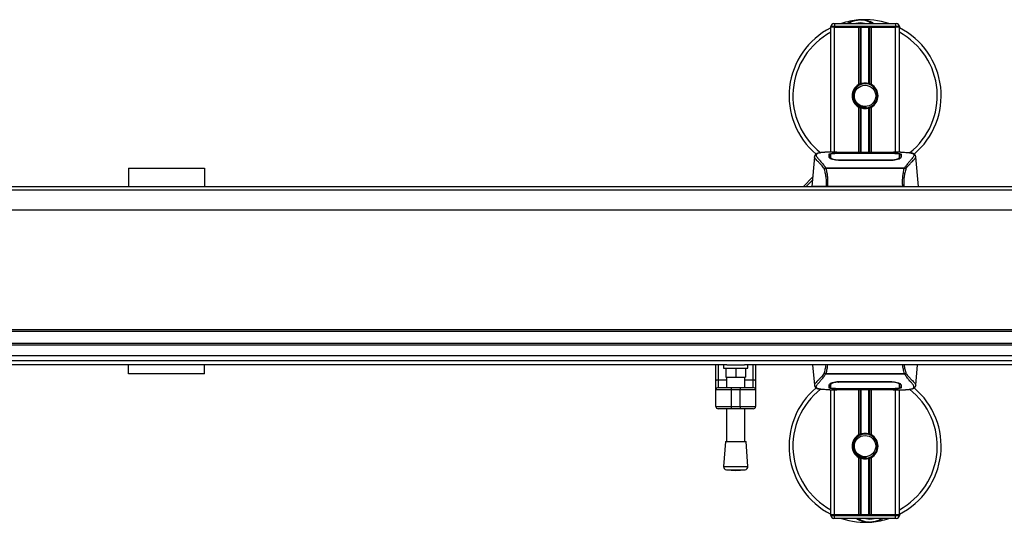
# Model space of a CAD drawing. Header units: millimetres. Extents: x 0 to 420, y 0 to 297.
# Tile 7 of 77: x 130 to 195, y 88 to 121. Entities that reach past the tile are written whole.
import ezdxf

# ---------------------------------------------------------------- set-up
doc = ezdxf.new("R2010")
doc.units = ezdxf.units.MM

msp = doc.modelspace()

# ---------------------------------------------------------------- linework, layer by layer
at = {"color": 7, "linetype": 'Continuous', "lineweight": 25}
for p, q in [((184.0897, 120.9944), (183.8392, 120.9944)), ((183.8392, 120.9443), (183.8392, 120.9944)), ((183.8392, 112.7276), (183.8392, 120.9443)), ((184.0897, 120.9443), (183.8392, 120.9443)), ((184.0897, 120.9443), (183.8392, 120.9443)), ((184.0396, 121.1949), (184.0897, 121.1949)), ((184.0897, 121.1949), (184.0897, 120.9944)), ((184.0897, 121.1949), (188.0979, 121.1949)), ((184.0897, 120.9944), (184.0897, 120.9443)), ((188.0979, 120.9944), (184.0897, 120.9944)), ((185.6779, 120.9443), (184.0897, 120.9443)), ((184.0897, 120.9443), (188.0979, 120.9443)), ((184.0897, 112.7276), (184.0897, 120.9443)), ((185.6779, 117.1785), (185.6779, 120.9443)), ((185.7866, 117.2296), (185.7866, 120.9443)), ((185.8441, 117.2495), (185.8441, 120.9443)), ((186.3435, 117.2495), (186.3435, 120.9443)), ((186.401, 117.2296), (186.401, 120.9443)), ((186.5096, 117.1785), (186.5096, 120.9443)), ((188.0979, 120.9443), (186.5096, 120.9443)), ((188.0979, 121.1949), (188.148, 121.1949)), ((188.0979, 121.1949), (188.0979, 120.9944)), ((188.3484, 120.9944), (188.0979, 120.9944)), ((188.0979, 120.9443), (188.0979, 120.9944)), ((188.3484, 120.9443), (188.0979, 120.9443)), ((188.3484, 120.9443), (188.0979, 120.9443)), ((188.0979, 112.7276), (188.0979, 120.9443)), ((188.3484, 120.9944), (188.3484, 120.9443)), ((188.3484, 112.7276), (188.3484, 120.9443)), ((185.6779, 112.7005), (185.6779, 115.6919)), ((185.7866, 112.7005), (185.7866, 115.6408)), ((185.8441, 112.7005), (185.8441, 115.6209)), ((186.1633, 115.6366), (186.1578, 115.6998)), ((186.3435, 112.7005), (186.3435, 115.6209)), ((186.401, 112.7005), (186.401, 115.6408)), ((186.5096, 112.7005), (186.5096, 115.6919)), ((182.7581, 112.4334), (182.5866, 110.473)), ((182.7579, 112.4294), (182.7599, 112.4332)), ((184.235, 112.7276), (183.7672, 112.7276)), ((183.8213, 112.4338), (183.8212, 112.4206)), ((185.6929, 112.6477), (184.3237, 112.6478)), ((184.3288, 112.2279), (184.3279, 112.1901)), ((184.3402, 112.6558), (185.6429, 112.6558)), ((184.3402, 112.6478), (184.3402, 112.6558)), ((187.8473, 112.1893), (184.3402, 112.1893)), ((187.5973, 112.7005), (184.5902, 112.7005)), ((187.5973, 112.7004), (184.5903, 112.7004)), ((185.6429, 112.674), (186.5447, 112.674)), ((185.6429, 112.674), (185.6429, 112.6558)), ((185.6429, 112.6558), (185.6429, 112.6477)), ((185.6929, 112.6477), (185.6929, 112.6668)), ((186.4945, 112.6668), (185.6929, 112.6668)), ((186.4945, 112.6477), (186.4945, 112.6668)), ((186.4945, 112.6668), (186.4945, 112.6477)), ((186.5447, 112.674), (186.5447, 112.6558)), ((186.5447, 112.6558), (187.8473, 112.6558)), ((186.5447, 112.6558), (186.5447, 112.6477)), ((187.8461, 112.2279), (187.8464, 112.2279)), ((187.8473, 112.6478), (187.8473, 112.6558)), ((188.4207, 112.7276), (187.9614, 112.7276)), ((188.2471, 112.7214), (188.2283, 112.7194)), ((188.3614, 112.3838), (188.3631, 112.3156)), ((188.3663, 112.4307), (188.3653, 112.6009)), ((188.3667, 112.3593), (188.3663, 112.4307)), ((189.4296, 112.4294), (189.4276, 112.4332)), ((189.6009, 110.473), (189.4294, 112.4334)), ((137.5951, 111.6755), (142.6053, 111.6755)), ((137.5951, 111.6755), (137.5951, 110.473)), ((142.6053, 111.6755), (142.6053, 110.473)), ((183.481, 111.6763), (183.492, 111.7022)), ((183.492, 111.7022), (188.6968, 111.7022)), ((188.6704, 111.6461), (183.517, 111.6461)), ((188.6968, 111.7022), (188.7063, 111.6767)), ((182.0355, 110.473), (182.6395, 111.077)), ((182.6232, 110.8906), (182.2056, 110.473)), ((213.1488, 110.2225), (66.8512, 110.2225)), ((96.4781, 110.473), (183.5219, 110.473)), ((188.5757, 110.473), (183.6119, 110.473)), ((188.6656, 110.473), (196.6152, 110.473)), ((215.1529, 108.9199), (64.8471, 108.9199)), ((215.1529, 101.0328), (64.8471, 101.0328)), ((215.1529, 100.9326), (64.8471, 100.9326)), ((215.1529, 100.131), (64.8471, 100.131)), ((215.1529, 100.0308), (64.8471, 100.0308)), ((215.1529, 99.0025), (64.8471, 99.0025)), ((176.9897, 98.7281), (103.0103, 98.7281)), ((137.5951, 98.148), (137.5951, 98.7281)), ((142.6053, 98.148), (142.6053, 98.7281)), ((176.2738, 97.6727), (176.2738, 98.7281)), ((176.4241, 98.7281), (176.4241, 97.7589)), ((176.7748, 98.7281), (176.7748, 98.5277)), ((176.9897, 98.7281), (178.1632, 98.7281)), ((215.1529, 98.7281), (178.1632, 98.7281)), ((178.3781, 98.5277), (178.3781, 98.7281)), ((178.7288, 97.7589), (178.7288, 98.7281)), ((178.8791, 98.7281), (178.8791, 97.6727)), ((182.6411, 98.7281), (182.7581, 97.3901)), ((189.4294, 97.3901), (189.5465, 98.7281)), ((142.6053, 98.148), (137.5951, 98.148)), ((176.7748, 98.5277), (178.3781, 98.5277)), ((176.9251, 98.5277), (176.9251, 97.9265)), ((176.9251, 97.9265), (177.5764, 97.9265)), ((176.9752, 97.9265), (176.9752, 97.2461)), ((177.5764, 98.5277), (177.5764, 97.9265)), ((177.5764, 97.9265), (178.2278, 97.9265)), ((178.1777, 97.2461), (178.1777, 97.9265)), ((178.2278, 98.5277), (178.2278, 97.9265)), ((183.4907, 98.1212), (183.4812, 98.1468)), ((188.6955, 98.1212), (183.4907, 98.1212)), ((183.5171, 98.1774), (188.6706, 98.1774)), ((188.7066, 98.1472), (188.6955, 98.1212)), ((176.2738, 97.0958), (176.2738, 97.6727)), ((176.4241, 97.7589), (176.4241, 97.2461)), ((176.4241, 97.7589), (176.9752, 97.7589)), ((178.1777, 97.7589), (178.7288, 97.7589)), ((178.7288, 97.2461), (178.7288, 97.7589)), ((178.8791, 97.6727), (178.8791, 97.0958)), ((182.7579, 97.394), (182.7599, 97.3902)), ((183.8208, 97.4642), (183.8213, 97.3928)), ((183.8213, 97.3928), (183.8223, 97.2226)), ((183.8261, 97.4396), (183.8244, 97.5079)), ((184.3402, 97.6342), (187.8473, 97.6342)), ((184.3415, 97.5956), (184.3411, 97.5956)), ((187.8587, 97.5955), (187.8597, 97.6333)), ((188.3663, 97.3897), (188.3663, 97.4029)), ((189.4296, 97.394), (189.4276, 97.3902)), ((177.2758, 97.0958), (176.2738, 97.0958)), ((176.2738, 95.9936), (176.2738, 97.0958)), ((176.4241, 97.2461), (177.2758, 97.2461)), ((177.2758, 97.2461), (177.8771, 97.2461)), ((177.2758, 97.2461), (177.2758, 97.0958)), ((177.8771, 97.0958), (177.2758, 97.0958)), ((177.2758, 97.0958), (177.2758, 95.9936)), ((177.8771, 97.2461), (177.8771, 97.0958)), ((177.8771, 97.2461), (178.7288, 97.2461)), ((178.8791, 97.0958), (177.8771, 97.0958)), ((177.8771, 95.9936), (177.8771, 97.0958)), ((178.8791, 97.0958), (178.8791, 95.9936)), ((183.7668, 97.0958), (184.2262, 97.0958)), ((183.8392, 88.8791), (183.8392, 97.0958)), ((183.9405, 97.1021), (183.9592, 97.1041)), ((184.0897, 88.8791), (184.0897, 97.0958)), ((184.3402, 97.1756), (184.3402, 97.1677)), ((185.6429, 97.1677), (184.3402, 97.1677)), ((184.5902, 97.123), (187.5973, 97.123)), ((184.5903, 97.123), (187.5973, 97.123)), ((185.6429, 97.1677), (185.6429, 97.1758)), ((185.6429, 97.1494), (185.6429, 97.1677)), ((186.5447, 97.1494), (185.6429, 97.1494)), ((185.6779, 94.1316), (185.6779, 97.123)), ((185.693, 97.1758), (185.693, 97.1567)), ((185.693, 97.1567), (185.693, 97.1758)), ((185.693, 97.1567), (186.4947, 97.1567)), ((185.7866, 94.1827), (185.7866, 97.123)), ((185.8441, 94.2026), (185.8441, 97.123)), ((186.3435, 94.2026), (186.3435, 97.123)), ((186.401, 94.1827), (186.401, 97.123)), ((186.4947, 97.1758), (187.8639, 97.1756)), ((186.4947, 97.1758), (186.4947, 97.1567)), ((186.5096, 94.1316), (186.5096, 97.123)), ((186.5447, 97.1677), (186.5447, 97.1758)), ((186.5447, 97.1494), (186.5447, 97.1677)), ((187.8473, 97.1677), (186.5447, 97.1677)), ((187.8473, 97.1756), (187.8473, 97.1677)), ((187.9526, 97.0958), (188.4204, 97.0958)), ((188.0979, 88.8791), (188.0979, 97.0958)), ((188.3484, 88.8791), (188.3484, 97.0958)), ((176.2738, 95.9936), (177.2758, 95.9936)), ((177.2758, 95.9936), (177.8771, 95.9936)), ((177.2758, 95.9936), (177.2758, 95.8433)), ((177.8771, 95.9936), (178.8791, 95.9936)), ((177.8771, 95.9936), (177.8771, 95.8433)), ((177.2758, 95.8433), (176.4241, 95.8433)), ((176.9752, 95.8433), (176.9752, 93.6961)), ((177.8771, 95.8433), (177.2758, 95.8433)), ((178.7288, 95.8433), (177.8771, 95.8433)), ((178.1777, 93.6961), (178.1777, 95.8433)), ((176.9001, 93.6961), (176.7748, 92.0544)), ((176.9001, 93.6961), (178.2528, 93.6961)), ((178.3781, 92.0544), (178.2528, 93.6961)), ((185.6779, 88.8791), (185.6779, 92.645)), ((185.7866, 88.8791), (185.7866, 92.5939)), ((185.8441, 88.8791), (185.8441, 92.574)), ((186.1633, 92.5897), (186.1578, 92.653)), ((186.3435, 88.8791), (186.3435, 92.574)), ((186.401, 88.8791), (186.401, 92.5939)), ((186.5096, 88.8791), (186.5096, 92.645)), ((176.7748, 92.0544), (178.3781, 92.0544)), ((176.9594, 91.8393), (177.5764, 91.7922)), ((176.9594, 91.8393), (178.1935, 91.8393)), ((177.5764, 91.7922), (178.1935, 91.8393)), ((184.0897, 88.8791), (183.8392, 88.8791)), ((183.8392, 88.8791), (184.0897, 88.8791)), ((183.8392, 88.829), (183.8392, 88.8791)), ((183.8392, 88.829), (184.0897, 88.829)), ((185.6779, 88.8791), (184.0897, 88.8791)), ((184.0897, 88.8791), (184.0897, 88.829)), ((188.0979, 88.8791), (184.0897, 88.8791)), ((184.0897, 88.6286), (184.0897, 88.829)), ((184.0897, 88.829), (188.0979, 88.829)), ((188.0979, 88.8791), (186.5096, 88.8791)), ((188.3484, 88.8791), (188.0979, 88.8791)), ((188.0979, 88.8791), (188.3484, 88.8791)), ((188.0979, 88.829), (188.0979, 88.8791)), ((188.0979, 88.6286), (188.0979, 88.829)), ((188.0979, 88.829), (188.3484, 88.829)), ((188.3484, 88.8791), (188.3484, 88.829)), ((184.0897, 88.6286), (184.0396, 88.6286)), ((188.0979, 88.6286), (184.0897, 88.6286)), ((188.148, 88.6286), (188.0979, 88.6286))]:
    msp.add_line(p, q, dxfattribs=at)
at = {"color": 7, "linetype": 'Continuous'}
for p, q in [((68.8553, 110.473), (211.1447, 110.473)), ((68.8553, 99.3504), (211.1447, 99.3504))]:
    msp.add_line(p, q, dxfattribs=at)
at = {"color": 7, "linetype": 'Continuous', "lineweight": 25, "flags": 128}
for points in [[(187.8639, 112.6478), (187.2013, 112.6477), (186.4945, 112.6477)], [(187.8587, 112.2279), (187.8473, 112.2279), (187.8464, 112.2279)], [(176.2738, 97.6727), (176.2767, 97.6895), (176.2852, 97.7057), (176.2991, 97.7206), (176.3178, 97.7336), (176.3406, 97.7444), (176.3666, 97.7523), (176.3948, 97.7572), (176.4241, 97.7589)], [(178.7288, 97.7589), (178.7581, 97.7572), (178.7863, 97.7523), (178.8123, 97.7444), (178.8351, 97.7336), (178.8538, 97.7206), (178.8677, 97.7057), (178.8762, 97.6895), (178.8791, 97.6727)], [(184.3288, 97.5955), (184.3402, 97.5956), (184.3411, 97.5956)], [(184.3237, 97.1756), (184.9862, 97.1757), (185.693, 97.1758)]]:
    msp.add_lwpolyline(points, dxfattribs=at)
at = {"color": 7, "linetype": 'Continuous', "lineweight": 25}
for centre in [(186.0938, 116.4352), (186.0938, 93.3883)]:
    msp.add_circle(centre, 0.7014, dxfattribs=at)
for centre, radius, start, end in [((186.0938, 116.4352), 5.0102, 94.974241, 108.194872), ((185.7723, 120.1288), 1.3027, 54.926098, 125.073902), ((186.0938, 116.4352), 5.0102, 71.805128, 94.974241), ((186.0938, 116.4352), 5.0102, 116.743684, 229.984768), ((186.0938, 116.4352), 4.7519, 118.324088, 232.137337), ((184.0396, 120.9944), 0.2004, 90, 180), ((185.7723, 120.1288), 1.1022, 75.287788, 104.712212), ((188.148, 120.9944), 0.2004, 0, 90), ((186.0938, 116.4352), 5.0102, 310.046839, 63.256316), ((186.0938, 116.4352), 4.7519, 308.047069, 61.675912), ((186.0938, 116.4352), 0.8517, 119.224658, 240.775342), ((186.0938, 116.4352), 0.8517, 111.143405, 119.224658), ((186.0938, 116.4352), 0.8016, 274.974241, 94.974241), ((186.0938, 116.4352), 0.8517, 60.775342, 68.856595), ((186.0938, 116.4352), 0.8517, 299.224658, 60.775342), ((186.0938, 116.4352), 0.8517, 240.775342, 248.856595), ((186.0938, 116.4352), 0.8517, 291.143405, 299.224658), ((176.4241, 97.0958), 0.1503, 90, 180), ((178.7288, 97.0958), 0.1503, 0, 90), ((186.0938, 93.3883), 5.0102, 130.046839, 243.256316), ((186.0938, 93.3883), 4.7519, 128.047069, 241.675912), ((186.0938, 93.3883), 5.0102, 296.743684, 49.984768), ((186.0938, 93.3883), 4.7519, 298.324088, 52.137337), ((176.4241, 95.9936), 0.1503, 180, 270), ((178.7288, 95.9936), 0.1503, 270, 0), ((186.0938, 93.3883), 0.8517, 119.224658, 240.775342), ((186.0938, 93.3883), 0.8517, 111.143405, 119.224658), ((186.0938, 93.3883), 0.8016, 274.974241, 94.974241), ((186.0938, 93.3883), 0.8517, 60.775342, 68.856595), ((186.0938, 93.3883), 0.8517, 299.224658, 60.775342), ((186.0938, 93.3883), 0.8517, 240.775342, 248.856595), ((186.0938, 93.3883), 0.8517, 291.143405, 299.224658), ((176.9746, 92.0391), 0.2004, 175.637086, 265.637086), ((178.1782, 92.0391), 0.2004, 274.362914, 4.362914), ((184.0396, 88.829), 0.2004, 180, 270), ((188.148, 88.829), 0.2004, 270, 0), ((186.0938, 93.3883), 5.0102, 251.805128, 274.974241), ((186.4152, 89.6947), 1.3027, 234.926098, 305.073902), ((186.4152, 89.6947), 1.1022, 255.287788, 284.712212), ((186.0938, 93.3883), 5.0102, 274.974241, 288.194872)]:
    msp.add_arc(centre, radius, start, end, dxfattribs=at)
for points, knots in [([(184.9321, 121.1949), (184.9402, 121.2002), (185.0734, 121.2879), (185.3187, 121.3733), (185.5595, 121.4178), (185.6585, 121.4264), (185.6594, 121.4265)], [0, 0, 0, 0, 0.0372985, 0.6090204, 0.9966445, 1, 1, 1, 1]), ([(185.6594, 121.4265), (185.6602, 121.4266), (185.6831, 121.4286), (185.7061, 121.4277), (185.7283, 121.4268)], [0, 0, 0, 0, 0.03710938, 1, 1, 1, 1]), ([(185.7969, 121.4269), (185.8505, 121.4283), (186.0496, 121.4335), (186.3172, 121.3671), (186.5564, 121.2725), (186.6498, 121.2144), (186.6812, 121.1949)], [0, 0, 0, 0, 0.1764017, 0.6550338, 0.8840221, 1, 1, 1, 1]), ([(186.1633, 115.6366), (186.0619, 115.6389), (185.8562, 115.6436), (185.5812, 115.7949), (185.38, 116.0294), (185.2789, 116.3251), (185.3, 116.6313), (185.3974, 116.8744), (185.5109, 116.9705), (185.5485, 117.0024)], [0, 0, 0, 0, 0.1532567, 0.3107756, 0.4622177, 0.6175597, 0.7743655, 0.9251844, 1, 1, 1, 1]), ([(186.0243, 117.2338), (185.9368, 117.2154), (185.7619, 117.1785), (185.5415, 117.017), (185.3844, 116.7977), (185.3108, 116.5387), (185.3287, 116.2732), (185.4324, 116.0307), (185.6097, 115.8379), (185.8392, 115.7183), (186.0311, 115.6891), (186.1362, 115.698), (186.1578, 115.6998)], [0, 0, 0, 0, 0.110299, 0.220598, 0.3308969, 0.4412694, 0.5489386, 0.6562871, 0.7636969, 0.8686492, 0.9730473, 1, 1, 1, 1]), ([(185.7866, 117.2296), (185.7886, 117.2304), (185.7949, 117.2328), (185.808, 117.2376), (185.8254, 117.2436), (185.8377, 117.2475), (185.8436, 117.2493), (185.8441, 117.2495)], [0, 0, 0, 0, 0.1327918, 0.4032892, 0.687946, 0.9762421, 1, 1, 1, 1]), ([(185.8441, 117.2495), (185.8677, 117.2561), (185.9481, 117.2786), (186.0954, 117.293), (186.2434, 117.2772), (186.3176, 117.2567), (186.3435, 117.2495)], [0, 0, 0, 0, 0.15316231, 0.52061175, 0.83276392, 1, 1, 1, 1]), ([(186.3435, 117.2495), (186.3465, 117.2486), (186.3548, 117.246), (186.3697, 117.241), (186.387, 117.2349), (186.3963, 117.2313), (186.401, 117.2296)], [0, 0, 0, 0, 0.1555726, 0.4297838, 0.7145238, 1, 1, 1, 1]), ([(185.8441, 115.6209), (185.8428, 115.6213), (185.8364, 115.6232), (185.8235, 115.6274), (185.8062, 115.6334), (185.7938, 115.638), (185.788, 115.6402), (185.7866, 115.6408)], [0, 0, 0, 0, 0.06768855, 0.33799524, 0.61961326, 0.90796392, 1, 1, 1, 1]), ([(186.3435, 115.6209), (186.293, 115.6081), (186.1902, 115.5822), (186.0196, 115.5815), (185.9052, 115.6027), (185.8515, 115.6187), (185.8441, 115.6209)], [0, 0, 0, 0, 0.3176316, 0.645872, 0.9510876, 1, 1, 1, 1]), ([(186.401, 115.6408), (186.4001, 115.6404), (186.3953, 115.6386), (186.3843, 115.6345), (186.3673, 115.6285), (186.3531, 115.6238), (186.3455, 115.6215), (186.3435, 115.6209)], [0, 0, 0, 0, 0.05704611, 0.3223495, 0.60367528, 0.89214027, 1, 1, 1, 1]), ([(183.4028, 111.6502), (183.3729, 111.6899), (183.2822, 111.8104), (183.1328, 111.9763), (182.9769, 112.1336), (182.858, 112.2511), (182.7729, 112.3538), (182.7634, 112.402), (182.7579, 112.4294)], [0, 0, 0, 0, 0.0842472, 0.2550867, 0.4267255, 0.5979634, 0.7706024, 1, 1, 1, 1]), ([(183.085, 112.6802), (183.0646, 112.6764), (183.0128, 112.6666), (182.9534, 112.6464), (182.9047, 112.6242), (182.875, 112.6064), (182.8543, 112.5909), (182.8398, 112.578), (182.8294, 112.5679), (182.8225, 112.561), (182.8178, 112.5564), (182.8156, 112.5545), (182.8145, 112.5534), (182.8136, 112.5526), (182.8129, 112.5521), (182.8123, 112.5516), (182.8115, 112.5509), (182.8106, 112.5501), (182.809, 112.5488), (182.8074, 112.5476), (182.8053, 112.546), (182.8024, 112.5435), (182.8011, 112.5424), (182.7974, 112.5373), (182.7962, 112.5356), (182.7954, 112.5344), (182.7945, 112.533), (182.7932, 112.531), (182.7906, 112.5268), (182.7873, 112.5213), (182.7762, 112.5014), (182.7648, 112.4743), (182.7606, 112.4487), (182.7582, 112.4339)], [0, 0, 0, 0, 0.1334619, 0.3401696, 0.4616095, 0.5573078, 0.6299224, 0.6821773, 0.716929, 0.7371149, 0.7427217, 0.7446041, 0.7459796, 0.7465198, 0.7469929, 0.7474317, 0.7478715, 0.7488637, 0.7501165, 0.7539733, 0.7590859, 0.7686263, 0.7882109, 0.7909476, 0.7919756, 0.7928691, 0.7937356, 0.7946844, 0.7971036, 0.8047367, 0.8162438, 0.8937167, 1, 1, 1, 1]), ([(183.1187, 112.685), (183.0991, 112.681), (183.0571, 112.6723), (182.982, 112.6488), (182.9076, 112.61), (182.8681, 112.543), (182.8863, 112.4696), (182.9296, 112.4011), (182.9683, 112.3506), (183.0181, 112.2917), (183.0769, 112.2256), (183.1464, 112.1484), (183.2234, 112.0596), (183.307, 111.9564), (183.3975, 111.8401), (183.459, 111.7505), (183.492, 111.7022)], [0, 0, 0, 0, 0.0615701, 0.1315117, 0.2707194, 0.403375, 0.5351063, 0.583281, 0.633159, 0.684429, 0.7367584, 0.7838478, 0.8389322, 0.8915733, 0.9416873, 1, 1, 1, 1]), ([(183.7672, 112.7275), (183.7619, 112.7276), (183.7424, 112.7277), (183.7045, 112.7275), (183.6581, 112.7272), (183.6121, 112.7265), (183.5664, 112.7256), (183.5185, 112.7241), (183.4665, 112.7221), (183.4031, 112.7187), (183.3358, 112.7139), (183.2661, 112.7074), (183.1991, 112.6991), (183.1496, 112.692), (183.1236, 112.6861), (183.1187, 112.685)], [0, 0, 0, 0, 0.0276269, 0.1023962, 0.1794566, 0.2499416, 0.3170244, 0.3896542, 0.4678226, 0.551487, 0.6718245, 0.7673734, 0.8639861, 0.9742743, 1, 1, 1, 1]), ([(183.7235, 112.5998), (183.7301, 112.6072), (183.7434, 112.622), (183.8496, 112.6384), (184.0063, 112.6496), (184.18, 112.655), (184.2947, 112.6556), (184.3402, 112.6558)], [0, 0, 0, 0, 0.2152168, 0.4304623, 0.6450993, 0.8590403, 1, 1, 1, 1]), ([(183.729, 112.3921), (183.7278, 112.4368), (183.726, 112.5041), (183.7245, 112.5637), (183.7238, 112.5878), (183.7235, 112.5998)], [0, 0, 0, 0, 0.4985836, 0.7491897, 1, 1, 1, 1]), ([(183.7924, 112.5763), (183.7717, 112.5725), (183.7298, 112.5648), (183.7259, 112.5545), (183.724, 112.5494)], [0, 0, 0, 0, 0.4963133, 1, 1, 1, 1]), ([(184.3402, 112.1893), (184.2752, 112.192), (184.1452, 112.1974), (183.97, 112.2365), (183.8302, 112.289), (183.7443, 112.3445), (183.7336, 112.3776), (183.729, 112.3921)], [0, 0, 0, 0, 0.1991311, 0.3979316, 0.6058895, 0.8273797, 1, 1, 1, 1]), ([(183.8118, 112.3404), (183.8141, 112.3237), (183.8167, 112.3044), (183.8537, 112.2849), (183.8586, 112.2823)], [0, 0, 0, 0, 0.8680111, 1, 1, 1, 1]), ([(183.8212, 112.4206), (183.8211, 112.3984), (183.8208, 112.3603), (183.8204, 112.3197), (183.8202, 112.3027)], [0, 0, 0, 0, 0.5816412, 1, 1, 1, 1]), ([(183.8223, 112.6009), (183.8223, 112.6005), (183.822, 112.5447), (183.8216, 112.489), (183.8212, 112.4338)], [0, 0, 0, 0, 0.00827271, 1, 1, 1, 1]), ([(183.8223, 112.6008), (183.822, 112.5477), (183.8217, 112.4921), (183.8213, 112.4364), (183.8213, 112.4338)], [0, 0, 0, 0, 0.9526401, 1, 1, 1, 1]), ([(184.3237, 112.6478), (184.2675, 112.6474), (184.1553, 112.6466), (184.0055, 112.6397), (183.8922, 112.6287), (183.8311, 112.6152), (183.8248, 112.6049), (183.8223, 112.6008)], [0, 0, 0, 0, 0.212876, 0.4257362, 0.6390345, 0.8533124, 1, 1, 1, 1]), ([(183.8261, 112.3838), (183.8261, 112.3865), (183.8252, 112.4363), (183.8241, 112.4987), (183.823, 112.5606), (183.8225, 112.5879), (183.8223, 112.6004), (183.8223, 112.6008)], [0, 0, 0, 0, 0.0254662, 0.4713629, 0.7317873, 0.9924644, 1, 1, 1, 1]), ([(183.824, 112.3001), (183.8242, 112.3098), (183.8249, 112.3377), (183.8256, 112.3656), (183.8261, 112.3838)], [0, 0, 0, 0, 0.3458763, 1, 1, 1, 1]), ([(183.8261, 112.3838), (183.8319, 112.3687), (183.8435, 112.3385), (183.9314, 112.2914), (184.0604, 112.2527), (184.2011, 112.2312), (184.293, 112.2288), (184.3288, 112.2279)], [0, 0, 0, 0, 0.2177322, 0.4355788, 0.6507548, 0.8640725, 1, 1, 1, 1]), ([(184.5903, 112.7004), (184.5564, 112.7005), (184.4469, 112.7007), (184.2675, 112.7029), (184.0845, 112.7076), (183.96, 112.7129), (183.9015, 112.7179), (183.9275, 112.7202), (183.9405, 112.7214)], [0, 0, 0, 0, 0.0821547, 0.26514, 0.4486711, 0.632499, 0.8163009, 1, 1, 1, 1]), ([(184.0011, 112.7115), (183.9834, 112.7124), (183.9549, 112.7138), (183.9367, 112.7158), (183.9385, 112.7155), (183.9389, 112.7154)], [0, 0, 0, 0, 0.5506016, 0.8850153, 1, 1, 1, 1]), ([(183.9405, 112.7214), (184.0488, 112.7243), (184.2288, 112.7291), (184.5039, 112.7256), (184.6859, 112.7194), (184.7921, 112.7098), (184.8133, 112.7079)], [0, 0, 0, 0, 0.3015218, 0.5010473, 0.9002301, 1, 1, 1, 1]), ([(183.9788, 112.7128), (183.9783, 112.7131), (183.9723, 112.7165), (183.9593, 112.72), (183.9467, 112.7209), (183.9405, 112.7214)], [0, 0, 0, 0, 0.0444331, 0.5222165, 1, 1, 1, 1]), ([(184.5903, 112.7005), (184.5462, 112.7006), (184.454, 112.7008), (184.3192, 112.7024), (184.1924, 112.7049), (184.0873, 112.7079), (184.0224, 112.7103), (184.0029, 112.7114), (184.0011, 112.7115)], [0, 0, 0, 0, 0.1818971, 0.3806132, 0.5809385, 0.7803573, 0.9796755, 1, 1, 1, 1]), ([(184.3288, 112.2279), (184.3326, 112.2279), (184.7336, 112.2267), (185.906, 112.2281), (187.0746, 112.228), (187.8461, 112.2279)], [0, 0, 0, 0, 0.0032392, 0.3420114, 1, 1, 1, 1]), ([(184.8509, 112.7005), (184.8449, 112.7027), (184.8327, 112.707), (184.8198, 112.7076), (184.8133, 112.7079)], [0, 0, 0, 0, 0.4952474, 1, 1, 1, 1]), ([(187.3742, 112.7079), (187.3677, 112.7076), (187.3548, 112.707), (187.3427, 112.7027), (187.3367, 112.7005)], [0, 0, 0, 0, 0.5047656, 1, 1, 1, 1]), ([(187.3742, 112.7079), (187.4411, 112.7131), (187.5523, 112.7218), (187.8017, 112.7274), (188.0269, 112.7305), (188.2104, 112.7229), (188.2471, 112.7214)], [0, 0, 0, 0, 0.3014378, 0.5009532, 0.9001401, 1, 1, 1, 1]), ([(188.2246, 112.7138), (188.2083, 112.7127), (188.1669, 112.7099), (188.0238, 112.7053), (187.8246, 112.7013), (187.673, 112.7007), (187.5973, 112.7004)], [0, 0, 0, 0, 0.179813, 0.4537832, 0.7270037, 1, 1, 1, 1]), ([(187.8473, 112.6558), (187.9165, 112.6553), (188.0549, 112.6543), (188.2394, 112.6464), (188.3788, 112.6335), (188.4535, 112.6173), (188.461, 112.6048), (188.464, 112.5998)], [0, 0, 0, 0, 0.2134118, 0.4268173, 0.6404853, 0.8545743, 1, 1, 1, 1]), ([(188.4586, 112.3921), (188.4508, 112.3729), (188.4353, 112.3346), (188.3219, 112.2724), (188.157, 112.2195), (187.9861, 112.1923), (187.8812, 112.19), (187.8473, 112.1893)], [0, 0, 0, 0, 0.2254673, 0.45085364, 0.67736923, 0.89591171, 1, 1, 1, 1]), ([(187.8587, 112.2279), (187.915, 112.2301), (188.0274, 112.2344), (188.1773, 112.2653), (188.2907, 112.3069), (188.352, 112.3491), (188.3587, 112.3737), (188.3614, 112.3838)], [0, 0, 0, 0, 0.2128654, 0.4257218, 0.6387225, 0.8523499, 1, 1, 1, 1]), ([(187.8602, 112.17), (187.8602, 112.1705), (187.8597, 112.1898), (187.8592, 112.2091), (187.8587, 112.2279)], [0, 0, 0, 0, 0.0234279, 1, 1, 1, 1]), ([(188.3652, 112.6008), (188.3598, 112.6068), (188.3488, 112.619), (188.2619, 112.6329), (188.1339, 112.6425), (187.993, 112.6472), (187.9003, 112.6477), (187.8639, 112.6478)], [0, 0, 0, 0, 0.2161227, 0.4322836, 0.6474825, 0.8614599, 1, 1, 1, 1]), ([(188.2471, 112.7214), (188.2545, 112.7209), (188.278, 112.7193), (188.2781, 112.7167), (188.2356, 112.7144), (188.2246, 112.7138)], [0, 0, 0, 0, 0.2554048, 0.808946, 1, 1, 1, 1]), ([(188.2505, 112.7157), (188.2505, 112.7157), (188.252, 112.716), (188.2451, 112.7149), (188.232, 112.7141), (188.2246, 112.7136)], [0, 0, 0, 0, 0.0062608, 0.4432751, 1, 1, 1, 1]), ([(188.3131, 112.2739), (188.3296, 112.2834), (188.3689, 112.3061), (188.3732, 112.3278), (188.3757, 112.3404)], [0, 0, 0, 0, 0.419009, 1, 1, 1, 1]), ([(188.3652, 112.6008), (188.3652, 112.6004), (188.3648, 112.5791), (188.3642, 112.5398), (188.3629, 112.4672), (188.362, 112.4166), (188.3615, 112.3865), (188.3614, 112.3838)], [0, 0, 0, 0, 0.0075194, 0.4566651, 0.7153557, 0.9745252, 1, 1, 1, 1]), ([(188.3663, 112.4307), (188.3662, 112.4332), (188.3661, 112.4614), (188.3657, 112.5181), (188.3654, 112.5723), (188.3652, 112.6008)], [0, 0, 0, 0, 0.0448044, 0.4976401, 1, 1, 1, 1]), ([(188.3673, 112.3042), (188.3671, 112.3205), (188.3667, 112.3607), (188.3665, 112.3981), (188.3663, 112.4204)], [0, 0, 0, 0, 0.405505, 1, 1, 1, 1]), ([(188.4636, 112.5494), (188.4603, 112.5571), (188.456, 112.5674), (188.4071, 112.5746), (188.3946, 112.5764)], [0, 0, 0, 0, 0.7429698, 1, 1, 1, 1]), ([(188.4207, 112.7275), (188.4305, 112.7276), (188.4864, 112.7277), (188.6053, 112.7266), (188.7341, 112.722), (188.8297, 112.7156), (188.8779, 112.7115), (188.9233, 112.707), (188.9626, 112.7024), (189.0013, 112.6972), (189.0356, 112.6916), (189.0617, 112.687), (189.0746, 112.6842), (189.0762, 112.6839)], [0, 0, 0, 0, 0.048815, 0.2789226, 0.5451553, 0.6271738, 0.6983433, 0.7585814, 0.8284044, 0.87365, 0.9338927, 0.9917822, 1, 1, 1, 1]), ([(188.464, 112.5998), (188.4637, 112.5878), (188.4629, 112.5578), (188.4613, 112.4958), (188.4595, 112.4267), (188.4586, 112.3921)], [0, 0, 0, 0, 0.249392, 0.6241438, 1, 1, 1, 1]), ([(189.0762, 112.6839), (189.0855, 112.6819), (189.1053, 112.6778), (189.1335, 112.6706), (189.1606, 112.6627), (189.2055, 112.6474), (189.2581, 112.6219), (189.303, 112.5774), (189.3152, 112.521), (189.2909, 112.4473), (189.2232, 112.3525), (189.1137, 112.229), (188.9655, 112.0634), (188.8354, 111.9013), (188.745, 111.7749), (188.7125, 111.7259), (188.6968, 111.7022)], [0, 0, 0, 0, 0.0296941, 0.0630559, 0.0949277, 0.1253152, 0.2320581, 0.329603, 0.4332765, 0.5320247, 0.6307679, 0.7350702, 0.8379322, 0.9413758, 0.9716506, 1, 1, 1, 1]), ([(188.7847, 111.6502), (188.8147, 111.69), (188.9054, 111.8104), (189.0547, 111.9763), (189.2106, 112.1336), (189.3296, 112.2511), (189.4147, 112.3538), (189.4242, 112.402), (189.4296, 112.4294)], [0, 0, 0, 0, 0.0842305, 0.2550732, 0.426715, 0.5979561, 0.7705982, 1, 1, 1, 1]), ([(189.4294, 112.4339), (189.4269, 112.4487), (189.4228, 112.4743), (189.4113, 112.5014), (189.4003, 112.5213), (189.397, 112.5268), (189.3944, 112.531), (189.3931, 112.533), (189.3922, 112.5344), (189.3913, 112.5356), (189.3902, 112.5373), (189.3865, 112.5424), (189.385, 112.5436), (189.3817, 112.5464), (189.3793, 112.5482), (189.377, 112.5501), (189.376, 112.5509), (189.3752, 112.5516), (189.3746, 112.5521), (189.374, 112.5526), (189.3731, 112.5534), (189.3716, 112.5548), (189.3696, 112.5566), (189.3649, 112.5611), (189.3582, 112.5678), (189.3478, 112.578), (189.3333, 112.5909), (189.3125, 112.6064), (189.2829, 112.6242), (189.2341, 112.6463), (189.1782, 112.6656), (189.1301, 112.6748), (189.1135, 112.678)], [0, 0, 0, 0, 0.10895151, 0.18836403, 0.20015725, 0.20797863, 0.21045693, 0.21142904, 0.21231706, 0.21323322, 0.21428764, 0.21709508, 0.23718398, 0.24934952, 0.25616294, 0.25744907, 0.25846748, 0.25891857, 0.25936812, 0.25985246, 0.2604052, 0.2618126, 0.26492315, 0.26948017, 0.29015729, 0.32576371, 0.37931044, 0.4537257, 0.55180182, 0.67626306, 0.8881219, 1, 1, 1, 1]), ([(183.4029, 111.6503), (183.4096, 111.6541), (183.4232, 111.6618), (183.4496, 111.6714), (183.4698, 111.6754), (183.4804, 111.6766), (183.481, 111.6766)], [0, 0, 0, 0, 0.32361461, 0.65359013, 0.98086966, 1, 1, 1, 1]), ([(183.5394, 110.473), (183.5455, 110.5769), (183.5575, 110.784), (183.5311, 111.0876), (183.4791, 111.3789), (183.4284, 111.5596), (183.4029, 111.6503)], [0, 0, 0, 0, 0.2514408, 0.5015673, 0.7498635, 1, 1, 1, 1]), ([(183.517, 111.6461), (183.5168, 111.6463), (183.5036, 111.6557), (183.4922, 111.6661), (183.481, 111.6763)], [0, 0, 0, 0, 0.0189016, 1, 1, 1, 1]), ([(183.517, 111.6461), (183.5377, 111.5574), (183.5789, 111.3803), (183.6158, 111.0917), (183.6316, 110.7881), (183.6185, 110.5782), (183.6119, 110.473)], [0, 0, 0, 0, 0.2424224, 0.4838284, 0.7414574, 1, 1, 1, 1]), ([(188.5757, 110.473), (188.569, 110.5778), (188.5556, 110.7871), (188.5701, 111.0915), (188.6068, 111.3806), (188.6493, 111.558), (188.6704, 111.6461)], [0, 0, 0, 0, 0.2575936, 0.5147329, 0.7591509, 1, 1, 1, 1]), ([(188.7847, 111.6503), (188.7597, 111.5599), (188.7095, 111.3783), (188.6576, 111.087), (188.6303, 110.7832), (188.6422, 110.5765), (188.6481, 110.473)], [0, 0, 0, 0, 0.2487274, 0.4994989, 0.7492786, 1, 1, 1, 1]), ([(188.7067, 111.6764), (188.6951, 111.6664), (188.6833, 111.6563), (188.6707, 111.6463), (188.6704, 111.6461)], [0, 0, 0, 0, 0.9812431, 1, 1, 1, 1]), ([(188.7065, 111.6766), (188.7071, 111.6766), (188.7177, 111.6755), (188.738, 111.6714), (188.7644, 111.6619), (188.7779, 111.6542), (188.7847, 111.6503)], [0, 0, 0, 0, 0.0200108, 0.3469957, 0.676674, 1, 1, 1, 1]), ([(183.5394, 110.473), (183.4262, 110.473), (183.1998, 110.473), (182.9104, 110.473), (182.699, 110.473), (182.5943, 110.473), (182.5941, 110.473), (182.5941, 110.473)], [0, 0, 0, 0, 0.1923006, 0.3844292, 0.6214281, 0.8587008, 1, 1, 1, 1]), ([(183.6119, 110.473), (183.5984, 110.473), (183.5782, 110.473), (183.5543, 110.473), (183.5444, 110.473), (183.5394, 110.473)], [0, 0, 0, 0, 0.4987145, 0.7487494, 1, 1, 1, 1]), ([(188.6481, 110.473), (188.6432, 110.473), (188.6333, 110.473), (188.6153, 110.473), (188.5959, 110.473), (188.5824, 110.473), (188.5757, 110.473)], [0, 0, 0, 0, 0.2491591, 0.4999762, 0.7491747, 1, 1, 1, 1]), ([(188.6481, 110.473), (188.7613, 110.473), (188.9877, 110.473), (189.2771, 110.473), (189.4885, 110.473), (189.5933, 110.473), (189.5934, 110.473), (189.5934, 110.473)], [0, 0, 0, 0, 0.1923028, 0.3844335, 0.6214308, 0.8587018, 1, 1, 1, 1]), ([(183.4029, 98.1731), (183.4282, 98.2634), (183.4782, 98.4412), (183.5089, 98.6334), (183.524, 98.7281)], [0, 0, 0, 0, 0.507285, 1, 1, 1, 1]), ([(183.6132, 98.7281), (183.6026, 98.6324), (183.5816, 98.4424), (183.5385, 98.2653), (183.5171, 98.1774)], [0, 0, 0, 0, 0.5034506, 1, 1, 1, 1]), ([(188.6706, 98.1774), (188.6505, 98.2663), (188.6105, 98.4437), (188.5802, 98.6307), (188.5759, 98.7277), (188.5758, 98.7281)], [0, 0, 0, 0, 0.49992462, 0.99775327, 1, 1, 1, 1]), ([(188.6624, 98.7281), (188.6774, 98.6337), (188.7081, 98.4412), (188.7588, 98.2637), (188.7846, 98.1731)], [0, 0, 0, 0, 0.4902557, 1, 1, 1, 1]), ([(183.4028, 98.1733), (183.3729, 98.1335), (183.2822, 98.013), (183.1328, 97.8472), (182.9769, 97.6898), (182.858, 97.5724), (182.7729, 97.4696), (182.7634, 97.4215), (182.7579, 97.394)], [0, 0, 0, 0, 0.0842305, 0.2550732, 0.426715, 0.5979561, 0.7705982, 1, 1, 1, 1]), ([(183.1114, 97.1396), (183.102, 97.1415), (183.0822, 97.1457), (183.054, 97.1529), (183.0269, 97.1607), (182.982, 97.176), (182.9294, 97.2016), (182.8845, 97.246), (182.8723, 97.3025), (182.8966, 97.3762), (182.9644, 97.4709), (183.0738, 97.5945), (183.2221, 97.76), (183.3522, 97.9221), (183.4425, 98.0485), (183.475, 98.0975), (183.4907, 98.1212)], [0, 0, 0, 0, 0.0296941, 0.0630559, 0.0949277, 0.1253152, 0.2320581, 0.329603, 0.4332765, 0.5320247, 0.6307679, 0.7350702, 0.8379322, 0.9413758, 0.9716506, 1, 1, 1, 1]), ([(183.4811, 98.1468), (183.4805, 98.1469), (183.4698, 98.148), (183.4496, 98.1521), (183.4232, 98.1616), (183.4096, 98.1693), (183.4029, 98.1731)], [0, 0, 0, 0, 0.0200108, 0.3469957, 0.676674, 1, 1, 1, 1]), ([(183.4809, 98.1471), (183.4925, 98.157), (183.5042, 98.1672), (183.5169, 98.1772), (183.5171, 98.1774)], [0, 0, 0, 0, 0.9812431, 1, 1, 1, 1]), ([(188.6705, 98.1774), (188.6708, 98.1772), (188.6839, 98.1678), (188.6953, 98.1574), (188.7066, 98.1472)], [0, 0, 0, 0, 0.0189016, 1, 1, 1, 1]), ([(189.0689, 97.1385), (189.0885, 97.1425), (189.1304, 97.1511), (189.2056, 97.1746), (189.28, 97.2135), (189.3194, 97.2804), (189.3012, 97.3538), (189.2579, 97.4224), (189.2193, 97.4728), (189.1695, 97.5318), (189.1106, 97.5978), (189.0411, 97.6751), (188.9642, 97.7638), (188.8805, 97.8671), (188.79, 97.9833), (188.7286, 98.073), (188.6955, 98.1212)], [0, 0, 0, 0, 0.0615701, 0.1315117, 0.2707194, 0.403375, 0.5351063, 0.583281, 0.633159, 0.684429, 0.7367584, 0.7838478, 0.8389322, 0.8915733, 0.9416873, 1, 1, 1, 1]), ([(188.7846, 98.1731), (188.7779, 98.1693), (188.7644, 98.1616), (188.7379, 98.1521), (188.7178, 98.148), (188.7071, 98.1469), (188.7065, 98.1468)], [0, 0, 0, 0, 0.32361461, 0.65359013, 0.98086966, 1, 1, 1, 1]), ([(188.7847, 98.1733), (188.8147, 98.1335), (188.9054, 98.013), (189.0547, 97.8472), (189.2106, 97.6898), (189.3296, 97.5724), (189.4147, 97.4696), (189.4242, 97.4215), (189.4296, 97.394)], [0, 0, 0, 0, 0.0842472, 0.2550867, 0.4267255, 0.5979634, 0.7706024, 1, 1, 1, 1]), ([(182.7582, 97.3896), (182.7606, 97.3747), (182.7648, 97.3491), (182.7762, 97.3221), (182.7873, 97.3022), (182.7906, 97.2966), (182.7932, 97.2924), (182.7945, 97.2904), (182.7954, 97.2891), (182.7962, 97.2878), (182.7974, 97.2861), (182.8011, 97.281), (182.8025, 97.2799), (182.8059, 97.277), (182.8083, 97.2752), (182.8106, 97.2734), (182.8115, 97.2726), (182.8123, 97.2719), (182.8129, 97.2714), (182.8135, 97.2708), (182.8145, 97.27), (182.816, 97.2687), (182.8179, 97.2668), (182.8226, 97.2623), (182.8293, 97.2556), (182.8398, 97.2454), (182.8542, 97.2326), (182.875, 97.217), (182.9046, 97.1992), (182.9534, 97.1771), (183.0094, 97.1579), (183.0574, 97.1487), (183.074, 97.1455)], [0, 0, 0, 0, 0.1089515, 0.188364, 0.2001573, 0.2079786, 0.2104569, 0.211429, 0.2123171, 0.2132332, 0.2142876, 0.2170951, 0.237184, 0.2493495, 0.2561629, 0.2574491, 0.2584675, 0.2589186, 0.2593681, 0.2598525, 0.2604052, 0.2618126, 0.2649232, 0.2694802, 0.2901573, 0.3257637, 0.3793104, 0.4537257, 0.5518018, 0.6762631, 0.8881219, 1, 1, 1, 1]), ([(183.7235, 97.2237), (183.7238, 97.2357), (183.7246, 97.2656), (183.7262, 97.3276), (183.7281, 97.3968), (183.729, 97.4314)], [0, 0, 0, 0, 0.249392, 0.6241438, 1, 1, 1, 1]), ([(183.724, 97.2741), (183.7272, 97.2664), (183.7316, 97.2561), (183.7804, 97.2489), (183.793, 97.247)], [0, 0, 0, 0, 0.7429698, 1, 1, 1, 1]), ([(183.729, 97.4314), (183.7367, 97.4506), (183.7522, 97.4889), (183.8656, 97.5511), (184.0306, 97.604), (184.2014, 97.6311), (184.3063, 97.6334), (184.3402, 97.6342)], [0, 0, 0, 0, 0.2254673, 0.4508536, 0.6773692, 0.8959117, 1, 1, 1, 1]), ([(183.8744, 97.5496), (183.8579, 97.5401), (183.8187, 97.5174), (183.8143, 97.4957), (183.8118, 97.483)], [0, 0, 0, 0, 0.419009, 1, 1, 1, 1]), ([(183.8202, 97.5193), (183.8204, 97.503), (183.8209, 97.4628), (183.8211, 97.4253), (183.8212, 97.403)], [0, 0, 0, 0, 0.405505, 1, 1, 1, 1]), ([(183.8213, 97.3928), (183.8213, 97.3903), (183.8215, 97.362), (183.8218, 97.3053), (183.8222, 97.2512), (183.8223, 97.2227)], [0, 0, 0, 0, 0.0448044, 0.4976401, 1, 1, 1, 1]), ([(183.8223, 97.2227), (183.8223, 97.223), (183.8227, 97.2443), (183.8234, 97.2837), (183.8246, 97.3562), (183.8255, 97.4069), (183.8261, 97.4369), (183.8261, 97.4396)], [0, 0, 0, 0, 0.0075194, 0.4566651, 0.7153557, 0.9745252, 1, 1, 1, 1]), ([(184.3288, 97.5955), (184.2726, 97.5934), (184.1601, 97.5891), (184.0102, 97.5582), (183.8969, 97.5165), (183.8356, 97.4744), (183.8288, 97.4497), (183.8261, 97.4396)], [0, 0, 0, 0, 0.2128654, 0.4257218, 0.6387225, 0.8523499, 1, 1, 1, 1]), ([(184.3273, 97.6534), (184.3274, 97.653), (184.3278, 97.6337), (184.3283, 97.6144), (184.3288, 97.5955)], [0, 0, 0, 0, 0.0234279, 1, 1, 1, 1]), ([(187.8587, 97.5955), (187.8549, 97.5956), (187.454, 97.5967), (186.2815, 97.5953), (185.1129, 97.5955), (184.3415, 97.5956)], [0, 0, 0, 0, 0.0032392, 0.3420114, 1, 1, 1, 1]), ([(187.8473, 97.6342), (187.9124, 97.6315), (188.0424, 97.6261), (188.2175, 97.5869), (188.3573, 97.5345), (188.4432, 97.479), (188.4539, 97.4459), (188.4586, 97.4314)], [0, 0, 0, 0, 0.1991311, 0.3979316, 0.6058895, 0.8273797, 1, 1, 1, 1]), ([(188.3614, 97.4396), (188.3557, 97.4547), (188.3441, 97.485), (188.2561, 97.5321), (188.1271, 97.5707), (187.9864, 97.5923), (187.8945, 97.5946), (187.8587, 97.5955)], [0, 0, 0, 0, 0.2177322, 0.4355788, 0.6507548, 0.8640725, 1, 1, 1, 1]), ([(188.3757, 97.483), (188.3734, 97.4998), (188.3708, 97.519), (188.3338, 97.5386), (188.3289, 97.5411)], [0, 0, 0, 0, 0.8680111, 1, 1, 1, 1]), ([(188.3635, 97.5233), (188.3633, 97.5137), (188.3626, 97.4858), (188.3619, 97.4579), (188.3614, 97.4396)], [0, 0, 0, 0, 0.3458763, 1, 1, 1, 1]), ([(188.3614, 97.4396), (188.3615, 97.4369), (188.3623, 97.3872), (188.3635, 97.3247), (188.3645, 97.2629), (188.365, 97.2356), (188.3652, 97.223), (188.3652, 97.2227)], [0, 0, 0, 0, 0.0254662, 0.4713629, 0.7317873, 0.9924644, 1, 1, 1, 1]), ([(188.3652, 97.2225), (188.3652, 97.223), (188.3655, 97.2787), (188.3659, 97.3344), (188.3663, 97.3897)], [0, 0, 0, 0, 0.00827271, 1, 1, 1, 1]), ([(188.3652, 97.2227), (188.3655, 97.2757), (188.3659, 97.3314), (188.3662, 97.3871), (188.3663, 97.3897)], [0, 0, 0, 0, 0.9526401, 1, 1, 1, 1]), ([(188.3664, 97.4029), (188.3665, 97.425), (188.3667, 97.4631), (188.3672, 97.5038), (188.3674, 97.5208)], [0, 0, 0, 0, 0.5816412, 1, 1, 1, 1]), ([(188.3951, 97.2471), (188.4159, 97.251), (188.4577, 97.2587), (188.4616, 97.2689), (188.4636, 97.2741)], [0, 0, 0, 0, 0.4963133, 1, 1, 1, 1]), ([(188.4586, 97.4314), (188.4598, 97.3866), (188.4615, 97.3194), (188.4631, 97.2598), (188.4637, 97.2357), (188.464, 97.2237)], [0, 0, 0, 0, 0.4985836, 0.7491897, 1, 1, 1, 1]), ([(189.1026, 97.1432), (189.1229, 97.1471), (189.1748, 97.1569), (189.2341, 97.1771), (189.2829, 97.1992), (189.3125, 97.217), (189.3333, 97.2326), (189.3478, 97.2454), (189.3582, 97.2556), (189.3651, 97.2625), (189.3698, 97.267), (189.3719, 97.269), (189.3731, 97.27), (189.374, 97.2708), (189.3746, 97.2714), (189.3752, 97.2719), (189.376, 97.2726), (189.377, 97.2734), (189.3786, 97.2746), (189.3802, 97.2759), (189.3822, 97.2775), (189.3851, 97.2799), (189.3865, 97.281), (189.3902, 97.2861), (189.3913, 97.2878), (189.3922, 97.2891), (189.3931, 97.2904), (189.3944, 97.2924), (189.397, 97.2966), (189.4003, 97.3022), (189.4113, 97.3221), (189.4228, 97.3491), (189.4269, 97.3747), (189.4294, 97.3896)], [0, 0, 0, 0, 0.1334619, 0.3401696, 0.4616095, 0.5573078, 0.6299224, 0.6821773, 0.716929, 0.7371149, 0.7427217, 0.7446041, 0.7459796, 0.7465198, 0.7469929, 0.7474317, 0.7478715, 0.7488637, 0.7501165, 0.7539733, 0.7590859, 0.7686263, 0.7882109, 0.7909476, 0.7919756, 0.7928691, 0.7937356, 0.7946844, 0.7971036, 0.8047367, 0.8162438, 0.8937167, 1, 1, 1, 1]), ([(183.7668, 97.0959), (183.7571, 97.0959), (183.7012, 97.0957), (183.5823, 97.0969), (183.4534, 97.1015), (183.3579, 97.1079), (183.3096, 97.112), (183.2643, 97.1165), (183.2249, 97.1211), (183.1863, 97.1263), (183.152, 97.1318), (183.1259, 97.1364), (183.113, 97.1392), (183.1114, 97.1396)], [0, 0, 0, 0, 0.048815, 0.2789226, 0.5451553, 0.6271738, 0.6983433, 0.7585814, 0.8284044, 0.87365, 0.9338927, 0.9917822, 1, 1, 1, 1]), ([(184.3402, 97.1677), (184.271, 97.1681), (184.1327, 97.1691), (183.9482, 97.177), (183.8088, 97.1899), (183.734, 97.2061), (183.7265, 97.2186), (183.7235, 97.2237)], [0, 0, 0, 0, 0.2134118, 0.4268173, 0.6404853, 0.8545743, 1, 1, 1, 1]), ([(183.8223, 97.2227), (183.8278, 97.2166), (183.8387, 97.2045), (183.9256, 97.1906), (184.0536, 97.181), (184.1946, 97.1762), (184.2872, 97.1758), (184.3237, 97.1756)], [0, 0, 0, 0, 0.2161227, 0.4322836, 0.6474825, 0.8614599, 1, 1, 1, 1]), ([(183.9405, 97.1021), (183.933, 97.1026), (183.9095, 97.1042), (183.9095, 97.1067), (183.952, 97.1091), (183.9629, 97.1096)], [0, 0, 0, 0, 0.2554048, 0.808946, 1, 1, 1, 1]), ([(183.937, 97.1077), (183.937, 97.1077), (183.9355, 97.1075), (183.9424, 97.1085), (183.9555, 97.1093), (183.9629, 97.1098)], [0, 0, 0, 0, 0.0062608, 0.4432751, 1, 1, 1, 1]), ([(184.8133, 97.1155), (184.7464, 97.1103), (184.6353, 97.1017), (184.3858, 97.096), (184.1607, 97.0929), (183.9772, 97.1006), (183.9405, 97.1021)], [0, 0, 0, 0, 0.3014378, 0.5009532, 0.9001401, 1, 1, 1, 1]), ([(183.9629, 97.1096), (183.9793, 97.1107), (184.0206, 97.1135), (184.1637, 97.1181), (184.3629, 97.1222), (184.5145, 97.1228), (184.5903, 97.123)], [0, 0, 0, 0, 0.179813, 0.4537832, 0.7270037, 1, 1, 1, 1]), ([(184.8133, 97.1155), (184.8198, 97.1158), (184.8327, 97.1164), (184.8449, 97.1208), (184.8509, 97.123)], [0, 0, 0, 0, 0.5047656, 1, 1, 1, 1]), ([(187.3367, 97.123), (187.3427, 97.1208), (187.3548, 97.1164), (187.3677, 97.1158), (187.3743, 97.1155)], [0, 0, 0, 0, 0.4952474, 1, 1, 1, 1]), ([(188.2471, 97.1021), (188.1387, 97.0992), (187.9587, 97.0944), (187.6837, 97.0979), (187.5017, 97.1041), (187.3955, 97.1136), (187.3743, 97.1155)], [0, 0, 0, 0, 0.3015218, 0.5010473, 0.9002301, 1, 1, 1, 1]), ([(187.5973, 97.123), (187.6312, 97.123), (187.7407, 97.1228), (187.92, 97.1205), (188.103, 97.1159), (188.2276, 97.1105), (188.2861, 97.1055), (188.2601, 97.1032), (188.2471, 97.1021)], [0, 0, 0, 0, 0.0821547, 0.26514, 0.4486711, 0.632499, 0.8163009, 1, 1, 1, 1]), ([(187.5973, 97.1229), (187.6413, 97.1229), (187.7336, 97.1227), (187.8683, 97.1211), (187.9951, 97.1186), (188.1002, 97.1156), (188.1652, 97.1132), (188.1846, 97.112), (188.1864, 97.1119)], [0, 0, 0, 0, 0.18189708, 0.38061319, 0.58093849, 0.78035725, 0.97967552, 1, 1, 1, 1]), ([(188.464, 97.2237), (188.4574, 97.2163), (188.4442, 97.2015), (188.3379, 97.185), (188.1812, 97.1738), (188.0076, 97.1684), (187.8929, 97.1679), (187.8473, 97.1677)], [0, 0, 0, 0, 0.2152168, 0.4304623, 0.6450993, 0.8590403, 1, 1, 1, 1]), ([(187.8639, 97.1756), (187.92, 97.176), (188.0323, 97.1769), (188.182, 97.1838), (188.2953, 97.1948), (188.3565, 97.2083), (188.3627, 97.2185), (188.3652, 97.2227)], [0, 0, 0, 0, 0.212876, 0.4257362, 0.6390345, 0.8533124, 1, 1, 1, 1]), ([(188.1864, 97.1119), (188.2042, 97.1111), (188.2327, 97.1097), (188.2509, 97.1076), (188.2491, 97.108), (188.2486, 97.1081)], [0, 0, 0, 0, 0.55060159, 0.88501525, 1, 1, 1, 1]), ([(188.2087, 97.1107), (188.2092, 97.1104), (188.2153, 97.107), (188.2283, 97.1035), (188.2408, 97.1025), (188.2471, 97.1021)], [0, 0, 0, 0, 0.0444331, 0.5222165, 1, 1, 1, 1]), ([(188.4204, 97.0959), (188.4257, 97.0959), (188.4452, 97.0958), (188.4831, 97.096), (188.5294, 97.0963), (188.5754, 97.0969), (188.6211, 97.0979), (188.669, 97.0993), (188.7211, 97.1014), (188.7844, 97.1047), (188.8517, 97.1095), (188.9214, 97.1161), (188.9884, 97.1243), (189.038, 97.1315), (189.0639, 97.1374), (189.0689, 97.1385)], [0, 0, 0, 0, 0.0276269, 0.1023962, 0.1794566, 0.2499416, 0.3170244, 0.3896542, 0.4678226, 0.551487, 0.6718245, 0.7673734, 0.8639861, 0.9742743, 1, 1, 1, 1]), ([(186.0243, 94.1869), (185.9368, 94.1685), (185.7619, 94.1316), (185.5415, 93.9701), (185.3844, 93.7508), (185.3108, 93.4918), (185.3287, 93.2263), (185.4324, 92.9838), (185.6097, 92.791), (185.8392, 92.6714), (186.0311, 92.6422), (186.1362, 92.6511), (186.1578, 92.653)], [0, 0, 0, 0, 0.11029899, 0.22059797, 0.33089694, 0.4412694, 0.54893858, 0.65628707, 0.76369695, 0.86864917, 0.97304725, 1, 1, 1, 1]), ([(185.7866, 94.1827), (185.7886, 94.1835), (185.7949, 94.1859), (185.808, 94.1907), (185.8254, 94.1967), (185.8377, 94.2007), (185.8436, 94.2025), (185.8441, 94.2026)], [0, 0, 0, 0, 0.1327918, 0.4032892, 0.687946, 0.9762421, 1, 1, 1, 1]), ([(185.8441, 94.2026), (185.8677, 94.2092), (185.9481, 94.2317), (186.0954, 94.2462), (186.2434, 94.2303), (186.3176, 94.2098), (186.3435, 94.2026)], [0, 0, 0, 0, 0.1531623, 0.5206118, 0.8327639, 1, 1, 1, 1]), ([(186.3435, 94.2026), (186.3465, 94.2017), (186.3548, 94.1991), (186.3697, 94.1941), (186.387, 94.188), (186.3963, 94.1845), (186.401, 94.1827)], [0, 0, 0, 0, 0.1555726, 0.4297838, 0.7145238, 1, 1, 1, 1]), ([(186.1633, 92.5897), (186.0619, 92.592), (185.8562, 92.5968), (185.5812, 92.748), (185.38, 92.9826), (185.2789, 93.2782), (185.3, 93.5844), (185.3974, 93.8275), (185.5109, 93.9236), (185.5485, 93.9555)], [0, 0, 0, 0, 0.1532567, 0.3107756, 0.4622177, 0.6175597, 0.7743655, 0.9251844, 1, 1, 1, 1]), ([(185.8441, 92.574), (185.8428, 92.5744), (185.8364, 92.5764), (185.8235, 92.5805), (185.8062, 92.5865), (185.7938, 92.5911), (185.788, 92.5933), (185.7866, 92.5939)], [0, 0, 0, 0, 0.0676886, 0.3379952, 0.6196133, 0.9079639, 1, 1, 1, 1]), ([(186.3435, 92.574), (186.293, 92.5612), (186.1902, 92.5353), (186.0196, 92.5346), (185.9052, 92.5558), (185.8515, 92.5718), (185.8441, 92.574)], [0, 0, 0, 0, 0.31763159, 0.64587204, 0.9510876, 1, 1, 1, 1]), ([(186.401, 92.5939), (186.4001, 92.5936), (186.3953, 92.5917), (186.3843, 92.5876), (186.3673, 92.5816), (186.3531, 92.577), (186.3455, 92.5746), (186.3435, 92.574)], [0, 0, 0, 0, 0.0570461, 0.3223495, 0.6036753, 0.8921403, 1, 1, 1, 1]), ([(186.3906, 88.3965), (186.337, 88.3951), (186.1379, 88.3899), (185.8704, 88.4564), (185.6311, 88.5509), (185.5378, 88.6091), (185.5064, 88.6286)], [0, 0, 0, 0, 0.1764017, 0.6550338, 0.8840221, 1, 1, 1, 1]), ([(186.5282, 88.397), (186.5273, 88.3969), (186.5045, 88.3949), (186.4814, 88.3958), (186.4592, 88.3966)], [0, 0, 0, 0, 0.0371094, 1, 1, 1, 1]), ([(187.2555, 88.6286), (187.2473, 88.6232), (187.1142, 88.5355), (186.8689, 88.4502), (186.628, 88.4057), (186.529, 88.397), (186.5282, 88.397)], [0, 0, 0, 0, 0.0372985, 0.6090204, 0.9966445, 1, 1, 1, 1])]:
    msp.add_open_spline(points, degree=3, knots=knots, dxfattribs=at)

doc.saveas('drawing.dxf')
